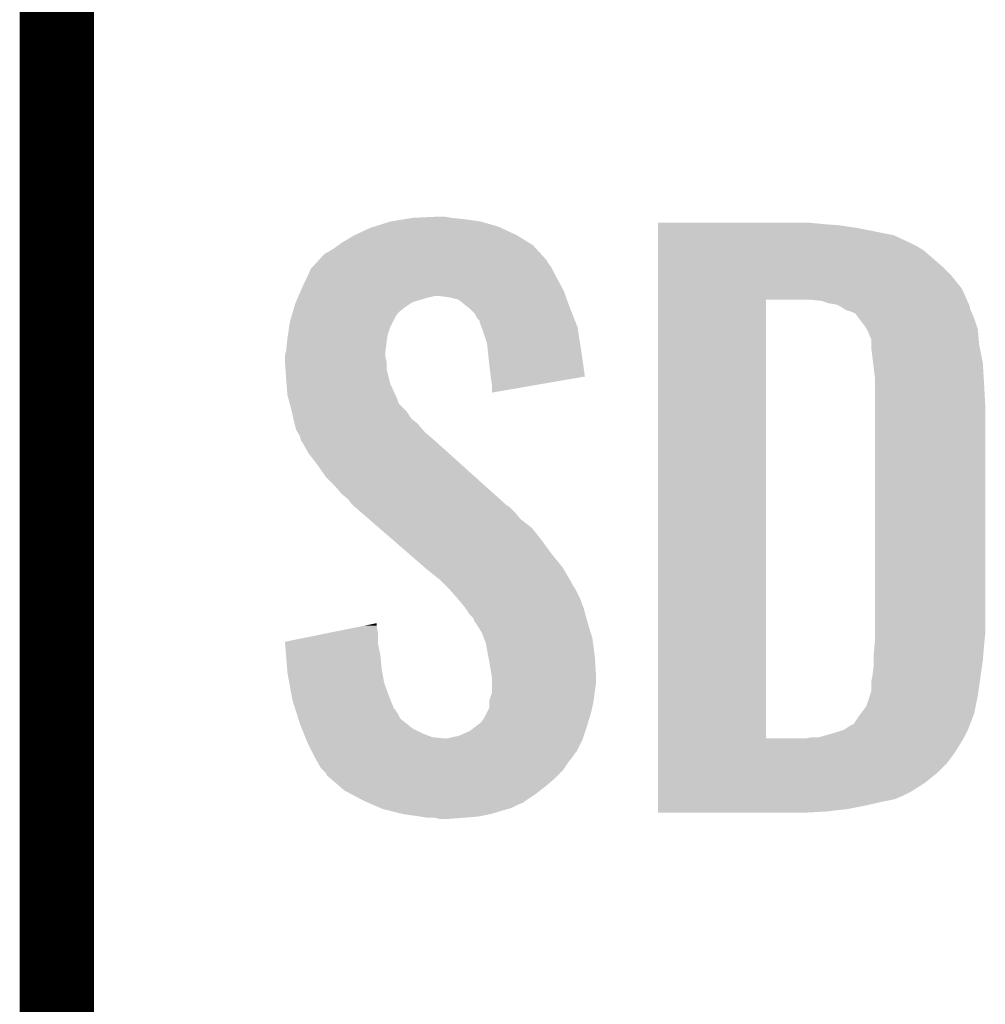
# Model space of a CAD drawing. Extents: x -1.3 to 24.2, y -3.9 to 39.2.
# Tile 15 of 37: x 18.8 to 20.7, y 4.1 to 6.1. Entities that reach past the tile are written whole.
import ezdxf

# ---------------------------------------------------------------- set-up
doc = ezdxf.new("R2010")
doc.units = 0
doc.layers.add('I2C_MUX_9_CLICK_V100_GTO', color=14, linetype='CONTINUOUS')

msp = doc.modelspace()

# ---------------------------------------------------------------- linework, layer by layer
at = {"layer": 'I2C_MUX_9_CLICK_V100_GTO', "const_width": 0.1524}
for points in [[(18.8468, -0.5588), (18.8468, 18.3388)], [(18.8468, 3.937), (18.8468, 6.223)]]:
    msp.add_lwpolyline(points, dxfattribs=at)
at = {"layer": 'I2C_MUX_9_CLICK_V100_GTO'}
for points in [[(19.53006, 5.68706), (19.56054, 5.69214), (19.715482, 5.68706), (19.67992, 5.69214)], [(19.56054, 5.69214), (19.575782, 5.69468), (19.67992, 5.69214), (19.654518, 5.69468)], [(19.575782, 5.69468), (19.62912, 5.69722), (19.654518, 5.69468), (19.641822, 5.69722)], [(19.456402, 5.65912), (19.489422, 5.674362), (19.78914, 5.65912), (19.75648, 5.674362)], [(19.489422, 5.674362), (19.497544, 5.6769), (19.75648, 5.674362), (19.75104, 5.6769)], [(19.497544, 5.6769), (19.53006, 5.68706), (19.75104, 5.6769), (19.715482, 5.68706)], [(20.07873, 5.68198), (20.078732, 5.68452), (20.41652, 5.68198), (20.39112, 5.68452)], [(20.07873, 5.67944), (20.07873, 5.68198), (20.44954, 5.67944), (20.41652, 5.68198)], [(20.07873, 5.67436), (20.07873, 5.67944), (20.485098, 5.67436), (20.44954, 5.67944)], [(20.07873, 5.659118), (20.07873, 5.67436), (20.561302, 5.659118), (20.485098, 5.67436)], [(19.430998, 5.64388), (19.456402, 5.65912), (19.813906, 5.64388), (19.78914, 5.65912)], [(20.07873, 5.64388), (20.07873, 5.659118), (20.59432, 5.64388), (20.561302, 5.659118)], [(19.400518, 5.62356), (19.41322, 5.631178), (19.83613, 5.62356), (19.829148, 5.631178)], [(19.41322, 5.631178), (19.423884, 5.638798), (19.829148, 5.631178), (19.822162, 5.638798)], [(19.423884, 5.638798), (19.430998, 5.64388), (19.822162, 5.638798), (19.813906, 5.64388)], [(20.07873, 5.63626), (20.07873, 5.64388), (20.609558, 5.63626), (20.59432, 5.64388)], [(20.07873, 5.62864), (20.07873, 5.63626), (20.622262, 5.62864), (20.609558, 5.63626)], [(19.3838, 5.608316), (19.395444, 5.621022), (19.850102, 5.608316), (19.838456, 5.621022)], [(19.395444, 5.621022), (19.400518, 5.62356), (19.838456, 5.621022), (19.83613, 5.62356)], [(20.078728, 5.595622), (20.07873, 5.6134), (20.66036, 5.595622), (20.64004, 5.6134)], [(20.07873, 5.6134), (20.07873, 5.62864), (20.64004, 5.6134), (20.622262, 5.62864)], [(19.359206, 5.57276), (19.367502, 5.59053), (19.87042, 5.57276), (19.861536, 5.59053)], [(19.367502, 5.59053), (19.369836, 5.593078), (19.861536, 5.59053), (19.86026, 5.593078)], [(19.369836, 5.593078), (19.379158, 5.60325), (19.86026, 5.593078), (19.852642, 5.60325)], [(19.379158, 5.60325), (19.3838, 5.608316), (19.852642, 5.60325), (19.850102, 5.608316)], [(20.078728, 5.575298), (20.078728, 5.595622), (20.680682, 5.575298), (20.66036, 5.595622)], [(19.34972, 5.55244), (19.359206, 5.57276), (19.881504, 5.55244), (19.87042, 5.57276)], [(20.078728, 5.549898), (20.078728, 5.575298), (20.701, 5.549898), (20.680682, 5.575298)], [(19.346452, 5.544818), (19.34972, 5.55244), (19.88566, 5.544818), (19.881504, 5.55244)], [(20.078726, 5.52704), (20.078728, 5.549898), (20.711392, 5.52704), (20.701, 5.549898)], [(19.336654, 5.521958), (19.339922, 5.52958), (19.575776, 5.521958), (19.601182, 5.52958)], [(19.339922, 5.52958), (19.342098, 5.53466), (19.601182, 5.52958), (19.621498, 5.53466)], [(19.342098, 5.53466), (19.346452, 5.544818), (19.88929, 5.53466), (19.88566, 5.544818)], [(19.649438, 5.53212), (19.629118, 5.53466), (19.890196, 5.53212), (19.88929, 5.53466)], [(19.669766, 5.527042), (19.649438, 5.53212), (19.89201, 5.527042), (19.890196, 5.53212)], [(19.330124, 5.50164), (19.333028, 5.5118), (19.54784, 5.50164), (19.56054, 5.5118)], [(19.333028, 5.5118), (19.33448, 5.516882), (19.56054, 5.5118), (19.568162, 5.516882)], [(19.33448, 5.516882), (19.336654, 5.521958), (19.568162, 5.516882), (19.575776, 5.521958)], [(19.691988, 5.50926), (19.669766, 5.527042), (19.89836, 5.50926), (19.89201, 5.527042)], [(19.695158, 5.506722), (19.691988, 5.50926), (19.899376, 5.506722), (19.89836, 5.50926)], [(20.078704, 4.627902), (20.078726, 5.52704), (20.29968, 4.627902), (20.299702, 5.52704)], [(20.413982, 5.524498), (20.391118, 5.52704), (20.712548, 5.524498), (20.711392, 5.52704)], [(20.421598, 5.52196), (20.413982, 5.524498), (20.7137, 5.52196), (20.712548, 5.524498)], [(20.42922, 5.51942), (20.421598, 5.52196), (20.714972, 5.51942), (20.7137, 5.52196)], [(20.444462, 5.516878), (20.42922, 5.51942), (20.716242, 5.516878), (20.714972, 5.51942)], [(20.454622, 5.511798), (20.444462, 5.516878), (20.717512, 5.511798), (20.716242, 5.516878)], [(20.462242, 5.50672), (20.454622, 5.511798), (20.718782, 5.50672), (20.717512, 5.511798)], [(19.32432, 5.481322), (19.32722, 5.491478), (19.535142, 5.481322), (19.54022, 5.491478)], [(19.32722, 5.491478), (19.329398, 5.4991), (19.54022, 5.491478), (19.5453, 5.4991)], [(19.329398, 5.4991), (19.330124, 5.50164), (19.5453, 5.4991), (19.54784, 5.50164)], [(19.702778, 5.49909), (19.695158, 5.506722), (19.902428, 5.49909), (19.899376, 5.506722)], [(19.707858, 5.488944), (19.702778, 5.49909), (19.906486, 5.488944), (19.902428, 5.49909)], [(19.712934, 5.483866), (19.707858, 5.488944), (19.908518, 5.483866), (19.906486, 5.488944)], [(20.462248, 5.506718), (20.462242, 5.50672), (20.718782, 5.506718), (20.718782, 5.50672)], [(20.467324, 5.50418), (20.462248, 5.506718), (20.71987, 5.50418), (20.718782, 5.506718)], [(20.469864, 5.504178), (20.467324, 5.50418), (20.719872, 5.504178), (20.71987, 5.50418)], [(20.482562, 5.499096), (20.469864, 5.504178), (20.72205, 5.499096), (20.719872, 5.504178)], [(20.49018, 5.48894), (20.482562, 5.499096), (20.7264, 5.48894), (20.72205, 5.499096)], [(20.50542, 5.468618), (20.49018, 5.48894), (20.733174, 5.468618), (20.7264, 5.48894)], [(19.320412, 5.45592), (19.322756, 5.471158), (19.52498, 5.45592), (19.53006, 5.471158)], [(19.322756, 5.471158), (19.32432, 5.481322), (19.53006, 5.471158), (19.535142, 5.481322)], [(19.71294, 5.481324), (19.712934, 5.483866), (19.909534, 5.481324), (19.908518, 5.483866)], [(19.716752, 5.471158), (19.71294, 5.481324), (19.9136, 5.471158), (19.909534, 5.481324)], [(19.72056, 5.461), (19.716752, 5.471158), (19.915204, 5.461), (19.9136, 5.471158)], [(20.50669, 5.466078), (20.50542, 5.468618), (20.73402, 5.466078), (20.733174, 5.468618)], [(19.318476, 5.44068), (19.31924, 5.4483), (19.52244, 5.44068), (19.52371, 5.4483)], [(19.31924, 5.4483), (19.320412, 5.45592), (19.52371, 5.4483), (19.52498, 5.45592)], [(19.728178, 5.438142), (19.72056, 5.461), (19.918814, 5.438142), (19.915204, 5.461)], [(20.5105, 5.458458), (20.50669, 5.466078), (20.734656, 5.458458), (20.73402, 5.466078)], [(20.51304, 5.45084), (20.5105, 5.458458), (20.73529, 5.45084), (20.734656, 5.458458)], [(20.51558, 5.445756), (20.51304, 5.45084), (20.735714, 5.445756), (20.73529, 5.45084)], [(19.3167, 5.422902), (19.318476, 5.44068), (19.520216, 5.422902), (19.52244, 5.44068)], [(19.729784, 5.4229), (19.728178, 5.438142), (19.92122, 5.4229), (19.918814, 5.438142)], [(20.51558, 5.435598), (20.51558, 5.445756), (20.73656, 5.435598), (20.735714, 5.445756)], [(20.51558, 5.42798), (20.51558, 5.435598), (20.738084, 5.42798), (20.73656, 5.435598)], [(20.51939, 5.3975), (20.51558, 5.42798), (20.74418, 5.3975), (20.738084, 5.42798)], [(19.31416, 5.412742), (19.316064, 5.420358), (19.5199, 5.412742), (19.5199, 5.420358)], [(19.31416, 5.410198), (19.31416, 5.412742), (19.5199, 5.410198), (19.5199, 5.412742)], [(19.31416, 5.400038), (19.31416, 5.410198), (19.52244, 5.400038), (19.5199, 5.410198)], [(19.316064, 5.420358), (19.3167, 5.422902), (19.5199, 5.420358), (19.520216, 5.422902)], [(19.73326, 5.38988), (19.729784, 5.4229), (19.92592, 5.38988), (19.92122, 5.4229)], [(19.31525, 5.384798), (19.31416, 5.400038), (19.52244, 5.384798), (19.52244, 5.400038)], [(19.7358, 5.36956), (19.73326, 5.38988), (19.92881, 5.36956), (19.92592, 5.38988)], [(20.5232, 5.367018), (20.51939, 5.3975), (20.745974, 5.367018), (20.74418, 5.3975)], [(19.3167, 5.36448), (19.31525, 5.384798), (19.52752, 5.36448), (19.52244, 5.384798)], [(19.735802, 5.369556), (19.7358, 5.36956), (19.92881, 5.369556), (19.92881, 5.36956)], [(19.73834, 5.35178), (19.735802, 5.369556), (19.826146, 5.35178), (19.92881, 5.369556)], [(19.317482, 5.354318), (19.3167, 5.36448), (19.53006, 5.354318), (19.52752, 5.36448)], [(19.31924, 5.331462), (19.317482, 5.354318), (19.54061, 5.331462), (19.53006, 5.354318)], [(19.73834, 5.336576), (19.73834, 5.35178), (19.73834, 5.336576), (19.826146, 5.35178)], [(20.5232, 5.35432), (20.5232, 5.367018), (20.74672, 5.35432), (20.745974, 5.367018)], [(20.5232, 5.308602), (20.5232, 5.35432), (20.74926, 5.308602), (20.74672, 5.35432)], [(19.322014, 5.321296), (19.31924, 5.331462), (19.5453, 5.321296), (19.54061, 5.331462)], [(19.322706, 5.318756), (19.322014, 5.321296), (19.545302, 5.318756), (19.5453, 5.321296)], [(19.324088, 5.31369), (19.322706, 5.318756), (19.547842, 5.31369), (19.545302, 5.318756)], [(19.32686, 5.30352), (19.324088, 5.31369), (19.558004, 5.30352), (19.547842, 5.31369)], [(20.5232, 4.84378), (20.5232, 5.308602), (20.74926, 4.84378), (20.74926, 5.308602)], [(19.32799, 5.29844), (19.32686, 5.30352), (19.56308, 5.29844), (19.558004, 5.30352)], [(19.331376, 5.283198), (19.32799, 5.29844), (19.573242, 5.283198), (19.56308, 5.29844)], [(19.33194, 5.28066), (19.331376, 5.283198), (19.576416, 5.28066), (19.573242, 5.283198)], [(19.333844, 5.27304), (19.33194, 5.28066), (19.585942, 5.27304), (19.576416, 5.28066)], [(19.337018, 5.260332), (19.333844, 5.27304), (19.596832, 5.260332), (19.585942, 5.27304)], [(19.340066, 5.255258), (19.337018, 5.260332), (19.60118, 5.255258), (19.596832, 5.260332)], [(19.34464, 5.247642), (19.340066, 5.255258), (19.610068, 5.247642), (19.60118, 5.255258)], [(19.346546, 5.24002), (19.34464, 5.247642), (19.61896, 5.24002), (19.610068, 5.247642)], [(19.347178, 5.237486), (19.346546, 5.24002), (19.621782, 5.237486), (19.61896, 5.24002)], [(19.349718, 5.23493), (19.347178, 5.237486), (19.624628, 5.23493), (19.621782, 5.237486)], [(19.362418, 5.212082), (19.349718, 5.23493), (19.650062, 5.212082), (19.624628, 5.23493)], [(19.3802, 5.18922), (19.362418, 5.212082), (19.675512, 5.18922), (19.650062, 5.212082)], [(19.39798, 5.16382), (19.3802, 5.18922), (19.703788, 5.16382), (19.675512, 5.18922)], [(19.415762, 5.14604), (19.39798, 5.16382), (19.723582, 5.14604), (19.703788, 5.16382)], [(19.430998, 5.12826), (19.415762, 5.14604), (19.743374, 5.12826), (19.723582, 5.14604)], [(19.443698, 5.118102), (19.430998, 5.12826), (19.754682, 5.118102), (19.743374, 5.12826)], [(19.45132, 5.107942), (19.443698, 5.118102), (19.765992, 5.107942), (19.754682, 5.118102)], [(19.45386, 5.105398), (19.45132, 5.107942), (19.768824, 5.105398), (19.765992, 5.107942)], [(19.456792, 5.102858), (19.45386, 5.105398), (19.77389, 5.102858), (19.768824, 5.105398)], [(19.468512, 5.0927), (19.456792, 5.102858), (19.78406, 5.0927), (19.77389, 5.102858)], [(19.4861, 5.077458), (19.468512, 5.0927), (19.796762, 5.077458), (19.78406, 5.0927)], [(19.506616, 5.059678), (19.4861, 5.077458), (19.819622, 5.059678), (19.796762, 5.077458)], [(19.535922, 5.03428), (19.506616, 5.059678), (19.83994, 5.03428), (19.819622, 5.059678)], [(19.56816, 5.00634), (19.535922, 5.03428), (19.86026, 5.00634), (19.83994, 5.03428)], [(19.600402, 4.978398), (19.56816, 5.00634), (19.883122, 4.978398), (19.86026, 5.00634)], [(19.60626, 4.97332), (19.600402, 4.978398), (19.886086, 4.97332), (19.883122, 4.978398)], [(19.631658, 4.953002), (19.60626, 4.97332), (19.897936, 4.953002), (19.886086, 4.97332)], [(19.636742, 4.94792), (19.631658, 4.953002), (19.9009, 4.94792), (19.897936, 4.953002)], [(19.641824, 4.942838), (19.636742, 4.94792), (19.903442, 4.942838), (19.9009, 4.94792)], [(19.649444, 4.935218), (19.641824, 4.942838), (19.90852, 4.935218), (19.903442, 4.942838)], [(19.651982, 4.93268), (19.649444, 4.935218), (19.90979, 4.93268), (19.90852, 4.935218)], [(19.667538, 4.9149), (19.651982, 4.93268), (19.91868, 4.9149), (19.90979, 4.93268)], [(19.66976, 4.91236), (19.667538, 4.9149), (19.919634, 4.91236), (19.91868, 4.9149)], [(19.68246, 4.89712), (19.66976, 4.91236), (19.925348, 4.89712), (19.919634, 4.91236)], [(19.684152, 4.894582), (19.68246, 4.89712), (19.926298, 4.894582), (19.925348, 4.89712)], [(19.69262, 4.88188), (19.684152, 4.894582), (19.929764, 4.88188), (19.926298, 4.894582)], [(19.477204, 4.859018), (19.50212, 4.864064), (19.50212, 4.859018), (19.50212, 4.864064)], [(19.700236, 4.874252), (19.69262, 4.88188), (19.931844, 4.874252), (19.929764, 4.88188)], [(19.70278, 4.866644), (19.700236, 4.874252), (19.93392, 4.866644), (19.931844, 4.874252)], [(19.702784, 4.86664), (19.70278, 4.866644), (19.93392, 4.86664), (19.93392, 4.866644)], [(19.705318, 4.864102), (19.702784, 4.86664), (19.934702, 4.864102), (19.93392, 4.86664)], [(19.718018, 4.843782), (19.705318, 4.864102), (19.940954, 4.843782), (19.934702, 4.864102)], [(19.31419, 4.826004), (19.401952, 4.843778), (19.50466, 4.826004), (19.50466, 4.843778)], [(19.401952, 4.843778), (19.477204, 4.859018), (19.50466, 4.843778), (19.50212, 4.859018)], [(19.72183, 4.833618), (19.718018, 4.843782), (19.94408, 4.833618), (19.940954, 4.843782)], [(20.5232, 4.82854), (20.5232, 4.84378), (20.747736, 4.82854), (20.74926, 4.84378)], [(19.314394, 4.823458), (19.31419, 4.826004), (19.50466, 4.823458), (19.50466, 4.826004)], [(19.316414, 4.79806), (19.314394, 4.823458), (19.50974, 4.79806), (19.50466, 4.823458)], [(19.725638, 4.823462), (19.72183, 4.833618), (19.945436, 4.823462), (19.94408, 4.833618)], [(19.73088, 4.79552), (19.725638, 4.823462), (19.94916, 4.79552), (19.945436, 4.823462)], [(20.522276, 4.81838), (20.5232, 4.82854), (20.74672, 4.81838), (20.747736, 4.82854)], [(20.52066, 4.800602), (20.522276, 4.81838), (20.745238, 4.800602), (20.74672, 4.81838)], [(19.318634, 4.77012), (19.316414, 4.79806), (19.51228, 4.77012), (19.50974, 4.79806)], [(19.73326, 4.78282), (19.73088, 4.79552), (19.949954, 4.78282), (19.94916, 4.79552)], [(19.737918, 4.754882), (19.73326, 4.78282), (19.9517, 4.754882), (19.949954, 4.78282)], [(20.52066, 4.7879), (20.52066, 4.800602), (20.74418, 4.7879), (20.745238, 4.800602)], [(20.52066, 4.77774), (20.52066, 4.7879), (20.742728, 4.77774), (20.74418, 4.7879)], [(19.31924, 4.762498), (19.318634, 4.77012), (19.513668, 4.762498), (19.51228, 4.77012)], [(19.322936, 4.74218), (19.31924, 4.762498), (19.517362, 4.74218), (19.513668, 4.762498)], [(20.51812, 4.757422), (20.52066, 4.77774), (20.739824, 4.757422), (20.742728, 4.77774)], [(19.328016, 4.71424), (19.322936, 4.74218), (19.52752, 4.71424), (19.517362, 4.74218)], [(19.73834, 4.752342), (19.737918, 4.754882), (19.9517, 4.752342), (19.9517, 4.754882)], [(19.73834, 4.74218), (19.73834, 4.752342), (19.9517, 4.74218), (19.9517, 4.752342)], [(19.73834, 4.7244), (19.73834, 4.74218), (19.94916, 4.7244), (19.9517, 4.74218)], [(20.515578, 4.724398), (20.51558, 4.744718), (20.735108, 4.724398), (20.73801, 4.744718)], [(20.51558, 4.744718), (20.51812, 4.757422), (20.73801, 4.744718), (20.739824, 4.757422)], [(19.733262, 4.706622), (19.73834, 4.721864), (19.946936, 4.706622), (19.948842, 4.721864)], [(19.73834, 4.721864), (19.73834, 4.7244), (19.948842, 4.721864), (19.94916, 4.7244)], [(20.513038, 4.716782), (20.515578, 4.724398), (20.73402, 4.716782), (20.735108, 4.724398)], [(19.3294, 4.70662), (19.328016, 4.71424), (19.530572, 4.70662), (19.52752, 4.71424)], [(19.335012, 4.68885), (19.3294, 4.70662), (19.537684, 4.68885), (19.530572, 4.70662)], [(19.73326, 4.704082), (19.733262, 4.706622), (19.94662, 4.704082), (19.946936, 4.706622)], [(19.73326, 4.691384), (19.73326, 4.704082), (19.943798, 4.691384), (19.94662, 4.704082)], [(20.505418, 4.693918), (20.513038, 4.716782), (20.729446, 4.693918), (20.73402, 4.716782)], [(19.335818, 4.6863), (19.335012, 4.68885), (19.54022, 4.6863), (19.537684, 4.68885)], [(19.338224, 4.678678), (19.335818, 4.6863), (19.5453, 4.678678), (19.54022, 4.6863)], [(19.7231, 4.671062), (19.728178, 4.681222), (19.938492, 4.671062), (19.94154, 4.681222)], [(19.728178, 4.681222), (19.73326, 4.691384), (19.94154, 4.681222), (19.943798, 4.691384)], [(20.493988, 4.678678), (20.505418, 4.693918), (20.726398, 4.678678), (20.729446, 4.693918)], [(19.34143, 4.668528), (19.338224, 4.678678), (19.550384, 4.668528), (19.5453, 4.678678)], [(19.34464, 4.658358), (19.34143, 4.668528), (19.56309, 4.658358), (19.550384, 4.668528)], [(19.71294, 4.658362), (19.71802, 4.66344), (19.934682, 4.658362), (19.936204, 4.66344)], [(19.71802, 4.66344), (19.7231, 4.671062), (19.936204, 4.66344), (19.938492, 4.671062)], [(20.480018, 4.658358), (20.49018, 4.6736), (20.718582, 4.658358), (20.724444, 4.6736)], [(20.49018, 4.6736), (20.493988, 4.678678), (20.724444, 4.6736), (20.726398, 4.678678)], [(19.348706, 4.648198), (19.34464, 4.658358), (19.575782, 4.648198), (19.56309, 4.658358)], [(19.352768, 4.63804), (19.348706, 4.648198), (19.5961, 4.63804), (19.575782, 4.648198)], [(19.669762, 4.632962), (19.69261, 4.643122), (19.9263, 4.632962), (19.929686, 4.643122)], [(19.69261, 4.643122), (19.709548, 4.65582), (19.929686, 4.643122), (19.93392, 4.65582)], [(19.709548, 4.65582), (19.71294, 4.658362), (19.93392, 4.65582), (19.934682, 4.658362)], [(20.44446, 4.64058), (20.4597, 4.64566), (20.711158, 4.64058), (20.7137, 4.64566)], [(20.4597, 4.64566), (20.474934, 4.655816), (20.7137, 4.64566), (20.717604, 4.655816)], [(20.474934, 4.655816), (20.477474, 4.65582), (20.717604, 4.655816), (20.717606, 4.65582)], [(20.477474, 4.65582), (20.480018, 4.658358), (20.717606, 4.65582), (20.718582, 4.658358)], [(19.355816, 4.63042), (19.352768, 4.63804), (19.616422, 4.63042), (19.5961, 4.63804)], [(19.356832, 4.62788), (19.355816, 4.63042), (19.639282, 4.62788), (19.616422, 4.63042)], [(19.357848, 4.62534), (19.356832, 4.62788), (19.92376, 4.62534), (19.924606, 4.62788)], [(19.35988, 4.62026), (19.357848, 4.62534), (19.921218, 4.62026), (19.92376, 4.62534)], [(19.646902, 4.62788), (19.65706, 4.63042), (19.924606, 4.62788), (19.925452, 4.63042)], [(19.65706, 4.63042), (19.669762, 4.632962), (19.925452, 4.63042), (19.9263, 4.632962)], [(20.078702, 4.61772), (20.078704, 4.62788), (20.69846, 4.61772), (20.704554, 4.62788)], [(20.078704, 4.62788), (20.078704, 4.627902), (20.380958, 4.62788), (20.29968, 4.627902)], [(20.380958, 4.62788), (20.393658, 4.63042), (20.704554, 4.62788), (20.706078, 4.63042)], [(20.408898, 4.63042), (20.408904, 4.630422), (20.706078, 4.63042), (20.70608, 4.630422)], [(20.408904, 4.630422), (20.44446, 4.64058), (20.70608, 4.630422), (20.711158, 4.64058)], [(19.370036, 4.59995), (19.35988, 4.62026), (19.911058, 4.59995), (19.921218, 4.62026)], [(20.078702, 4.597402), (20.078702, 4.61772), (20.68576, 4.597402), (20.69846, 4.61772)], [(19.37131, 4.5974), (19.370036, 4.59995), (19.90852, 4.5974), (19.911058, 4.59995)], [(19.37512, 4.58978), (19.37131, 4.5974), (19.90344, 4.58978), (19.90852, 4.5974)], [(19.382176, 4.57708), (19.37512, 4.58978), (19.89328, 4.57708), (19.90344, 4.58978)], [(20.078702, 4.57708), (20.078702, 4.597402), (20.670518, 4.57708), (20.68576, 4.597402)], [(19.387818, 4.566922), (19.382176, 4.57708), (19.886506, 4.566922), (19.89328, 4.57708)], [(19.392898, 4.561838), (19.387818, 4.566922), (19.883118, 4.561838), (19.886506, 4.566922)], [(19.397978, 4.55675), (19.392898, 4.561838), (19.87803, 4.55675), (19.883118, 4.561838)], [(20.078702, 4.556758), (20.078702, 4.57708), (20.650198, 4.556758), (20.670518, 4.57708)], [(19.400518, 4.551684), (19.397978, 4.55675), (19.872964, 4.551684), (19.87803, 4.55675)], [(19.406452, 4.5466), (19.400518, 4.551684), (19.86788, 4.5466), (19.872964, 4.551684)], [(19.424236, 4.53136), (19.406452, 4.5466), (19.850102, 4.53136), (19.86788, 4.5466)], [(20.0787, 4.53644), (20.078702, 4.556758), (20.624798, 4.53644), (20.650198, 4.556758)], [(19.43609, 4.5212), (19.424236, 4.53136), (19.837038, 4.5212), (19.850102, 4.53136)], [(19.450374, 4.51358), (19.43609, 4.5212), (19.82724, 4.51358), (19.837038, 4.5212)], [(20.0787, 4.51866), (20.0787, 4.53644), (20.596858, 4.51866), (20.624798, 4.53644)], [(19.47418, 4.50088), (19.450374, 4.51358), (19.80819, 4.50088), (19.82724, 4.51358)], [(19.47999, 4.498338), (19.47418, 4.50088), (19.804378, 4.498338), (19.80819, 4.50088)], [(20.0787, 4.51104), (20.0787, 4.51866), (20.58162, 4.51104), (20.596858, 4.51866)], [(20.0787, 4.50342), (20.0787, 4.51104), (20.563838, 4.50342), (20.58162, 4.51104)], [(20.0787, 4.49834), (20.0787, 4.50342), (20.53844, 4.49834), (20.563838, 4.50342)], [(19.485792, 4.4958), (19.47999, 4.498338), (19.801836, 4.4958), (19.804378, 4.498338)], [(19.491598, 4.49326), (19.485792, 4.4958), (19.79422, 4.49326), (19.801836, 4.4958)], [(19.509018, 4.485638), (19.491598, 4.49326), (19.778978, 4.485638), (19.79422, 4.49326)], [(19.514818, 4.4831), (19.509018, 4.485638), (19.770092, 4.4831), (19.778978, 4.485638)], [(19.52498, 4.48056), (19.514818, 4.4831), (19.7612, 4.48056), (19.770092, 4.4831)], [(19.55546, 4.47294), (19.52498, 4.48056), (19.735802, 4.47294), (19.7612, 4.48056)], [(20.0787, 4.49072), (20.0787, 4.49834), (20.50542, 4.49072), (20.53844, 4.49834)], [(20.0787, 4.4831), (20.0787, 4.49072), (20.46732, 4.4831), (20.50542, 4.49072)], [(20.0787, 4.47802), (20.0787, 4.4831), (20.4216, 4.47802), (20.46732, 4.4831)], [(19.59102, 4.46786), (19.55546, 4.47294), (19.7104, 4.46786), (19.735802, 4.47294)], [(19.606258, 4.46532), (19.59102, 4.46786), (19.67992, 4.46532), (19.7104, 4.46786)], [(19.631658, 4.46278), (19.621498, 4.46532), (19.646902, 4.46278), (19.67992, 4.46532)], [(20.0787, 4.475512), (20.0787, 4.47802), (20.373948, 4.475512), (20.4216, 4.47802)], [(20.373342, 4.47548), (20.0787, 4.475512), (20.373342, 4.47548), (20.373948, 4.475512)]]:
    msp.add_solid(points, dxfattribs=at)

doc.saveas('drawing.dxf')
